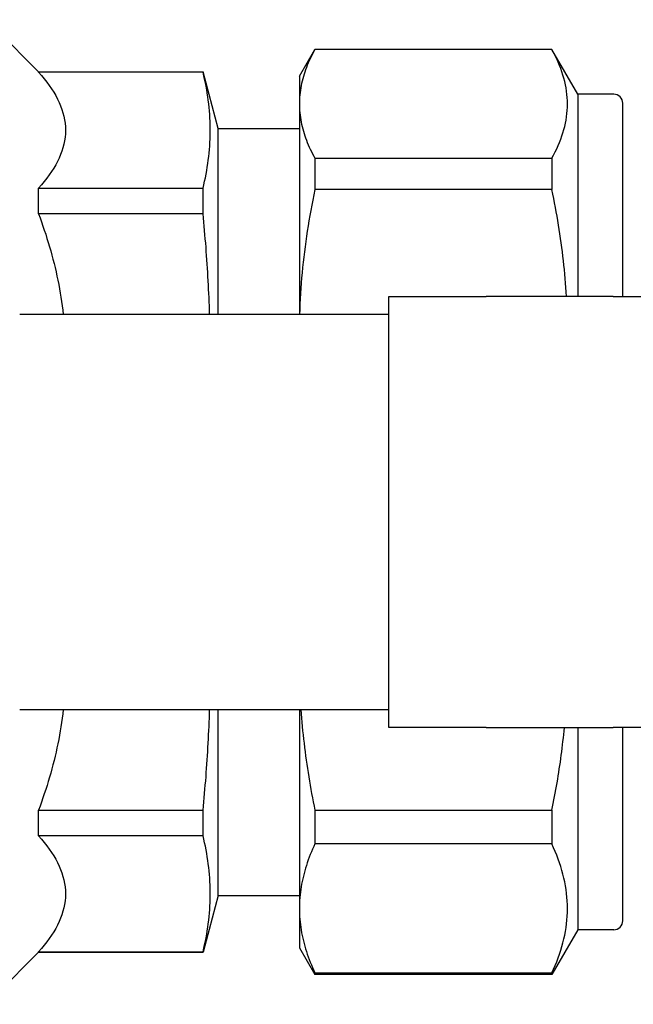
# Model space of a CAD drawing. Header units: millimetres. Extents: x 29 to 3715, y 55 to 392.
# Tile 5 of 17: x 286 to 320, y 336 to 391. Entities that reach past the tile are written whole.
import ezdxf

# ---------------------------------------------------------------- set-up
doc = ezdxf.new("R2010")
doc.units = ezdxf.units.MM
doc.layers.add('DETAIL', color=2, linetype='Continuous')

msp = doc.modelspace()

# ---------------------------------------------------------------- linework, layer by layer
at = {"layer": 'DETAIL'}
for p, q in [((287.38, 388.071), (284.48, 390.971)), ((301.897, 387.821), (302.763, 389.321)), ((302.763, 389.321), (302.763, 389.318)), ((315.954, 389.321), (302.763, 389.321)), ((315.954, 389.318), (302.763, 389.318)), ((315.954, 389.321), (315.954, 389.318)), ((317.397, 386.821), (315.954, 389.321)), ((287.38, 388.051), (287.38, 388.071)), ((287.38, 388.071), (296.536, 388.071)), ((296.536, 388.051), (287.38, 388.051)), ((296.536, 388.051), (296.536, 388.071)), ((297.38, 384.921), (296.536, 388.071)), ((301.897, 387.821), (301.897, 386.287)), ((317.397, 386.821), (317.397, 375.571)), ((319.397, 386.821), (317.397, 386.821)), ((301.897, 386.287), (301.897, 374.571)), ((319.897, 375.571), (319.897, 386.321)), ((297.38, 374.571), (297.38, 384.921)), ((297.38, 384.921), (301.897, 384.921)), ((302.763, 383.256), (315.954, 383.256)), ((302.763, 383.256), (302.763, 381.512)), ((315.954, 383.256), (315.954, 381.512)), ((287.38, 380.171), (287.38, 381.59)), ((287.38, 381.59), (296.536, 381.59)), ((296.536, 380.171), (296.536, 381.59)), ((315.954, 381.512), (302.763, 381.512)), ((296.536, 380.171), (287.38, 380.171)), ((306.88, 375.571), (312.298, 375.571)), ((306.88, 374.571), (306.88, 375.571)), ((319.369, 375.571), (312.298, 375.571)), ((319.369, 375.571), (397.88, 375.571)), ((306.88, 374.571), (286.331, 374.571)), ((306.88, 352.571), (306.88, 374.571)), ((286.331, 352.571), (306.88, 352.571)), ((297.38, 342.221), (297.38, 352.571)), ((301.897, 352.571), (301.897, 341.507)), ((306.88, 351.571), (306.88, 352.571)), ((312.298, 351.571), (306.88, 351.571)), ((312.298, 351.571), (319.369, 351.571)), ((317.397, 351.571), (317.397, 340.321)), ((397.88, 351.571), (319.369, 351.571)), ((319.897, 340.821), (319.897, 351.571)), ((287.38, 345.552), (287.38, 346.971)), ((287.38, 346.971), (296.536, 346.971)), ((296.536, 345.552), (296.536, 346.971)), ((302.763, 346.971), (315.954, 346.971)), ((302.763, 346.971), (302.763, 345.1)), ((315.954, 346.971), (315.954, 345.1)), ((296.536, 345.552), (287.38, 345.552)), ((315.954, 345.1), (302.763, 345.1)), ((297.38, 342.221), (296.536, 339.071)), ((297.38, 342.221), (301.897, 342.221)), ((301.897, 341.507), (301.897, 339.321)), ((317.397, 340.321), (315.954, 337.821)), ((319.397, 340.321), (317.397, 340.321)), ((301.897, 339.321), (302.763, 337.821)), ((287.38, 339.071), (284.48, 336.171)), ((287.38, 339.071), (287.38, 339.092)), ((287.38, 339.092), (296.536, 339.092)), ((287.38, 339.071), (296.536, 339.071)), ((296.536, 339.071), (296.536, 339.092)), ((302.763, 337.914), (315.954, 337.914)), ((302.763, 337.914), (302.763, 337.821)), ((315.954, 337.821), (302.763, 337.821)), ((315.954, 337.914), (315.954, 337.821))]:
    msp.add_line(p, q, dxfattribs=at)
at = {"layer": 'DETAIL', "flags": 128}
for points in [[(302.763, 389.318), (302.695, 389.193), (302.629, 389.067), (302.565, 388.941), (302.505, 388.815), (302.447, 388.689), (302.392, 388.563), (302.34, 388.437), (302.29, 388.311), (302.244, 388.184), (302.2, 388.058), (302.159, 387.932), (302.121, 387.806), (302.085, 387.679), (302.053, 387.553), (302.024, 387.427), (301.997, 387.3), (301.974, 387.174), (301.954, 387.047), (301.937, 386.921), (301.922, 386.794), (301.911, 386.667), (301.903, 386.541), (301.899, 386.414), (301.897, 386.287)], [(315.954, 383.256), (316.049, 383.433), (316.14, 383.611), (316.225, 383.788), (316.305, 383.966), (316.379, 384.143), (316.448, 384.321), (316.511, 384.498), (316.568, 384.676), (316.62, 384.854), (316.666, 385.032), (316.706, 385.21), (316.74, 385.388), (316.769, 385.566), (316.791, 385.744), (316.807, 385.923), (316.816, 386.101), (316.82, 386.28), (316.817, 386.458), (316.807, 386.637), (316.792, 386.816), (316.77, 386.995), (316.742, 387.174), (316.708, 387.354), (316.668, 387.533), (316.622, 387.712), (316.57, 387.891), (316.512, 388.07), (316.449, 388.249), (316.38, 388.428), (316.305, 388.606), (316.225, 388.785), (316.14, 388.963), (316.049, 389.141), (315.954, 389.318)], [(287.38, 388.051), (287.542, 387.866), (287.695, 387.681), (287.841, 387.495), (287.978, 387.308), (288.106, 387.121), (288.225, 386.932), (288.335, 386.743), (288.436, 386.554), (288.527, 386.364), (288.608, 386.172), (288.679, 385.981), (288.74, 385.788), (288.79, 385.595), (288.829, 385.401), (288.857, 385.207), (288.874, 385.012), (288.88, 384.816), (288.874, 384.62), (288.856, 384.425), (288.828, 384.231), (288.788, 384.038), (288.738, 383.845), (288.677, 383.653), (288.606, 383.462), (288.525, 383.272), (288.435, 383.082), (288.334, 382.894), (288.224, 382.705), (288.105, 382.518), (287.977, 382.331), (287.84, 382.145), (287.695, 381.959), (287.541, 381.775), (287.38, 381.59)], [(296.536, 381.59), (296.582, 381.786), (296.625, 381.982), (296.666, 382.178), (296.703, 382.373), (296.739, 382.569), (296.771, 382.765), (296.801, 382.961), (296.828, 383.156), (296.852, 383.352), (296.873, 383.548), (296.891, 383.744), (296.906, 383.939), (296.919, 384.135), (296.928, 384.331), (296.934, 384.527), (296.937, 384.723), (296.937, 384.918), (296.934, 385.114), (296.928, 385.31), (296.919, 385.506), (296.906, 385.701), (296.891, 385.897), (296.873, 386.093), (296.852, 386.289), (296.828, 386.484), (296.801, 386.68), (296.771, 386.876), (296.739, 387.072), (296.703, 387.268), (296.666, 387.463), (296.625, 387.659), (296.582, 387.855), (296.536, 388.051)], [(301.897, 386.287), (301.899, 386.161), (301.903, 386.035), (301.911, 385.908), (301.923, 385.782), (301.937, 385.655), (301.954, 385.529), (301.974, 385.402), (301.998, 385.276), (302.024, 385.149), (302.054, 385.022), (302.086, 384.896), (302.121, 384.769), (302.16, 384.643), (302.201, 384.516), (302.245, 384.39), (302.291, 384.263), (302.341, 384.137), (302.393, 384.011), (302.448, 383.885), (302.506, 383.759), (302.566, 383.633), (302.629, 383.507), (302.695, 383.381), (302.763, 383.256)], [(302.763, 381.512), (302.703, 381.224), (302.644, 380.935), (302.588, 380.647), (302.533, 380.358), (302.481, 380.07), (302.431, 379.781), (302.383, 379.492), (302.337, 379.203), (302.294, 378.914), (302.252, 378.625), (302.213, 378.336), (302.176, 378.047), (302.141, 377.758), (302.108, 377.469), (302.078, 377.179), (302.05, 376.89), (302.024, 376.6), (302.001, 376.311), (301.98, 376.021), (301.961, 375.731), (301.945, 375.441), (301.931, 375.151), (301.919, 374.861), (301.91, 374.571)], [(316.764, 375.571), (316.75, 375.819), (316.733, 376.067), (316.715, 376.316), (316.695, 376.564), (316.673, 376.812), (316.65, 377.06), (316.624, 377.308), (316.598, 377.557), (316.569, 377.805), (316.539, 378.053), (316.508, 378.301), (316.474, 378.549), (316.44, 378.796), (316.403, 379.044), (316.365, 379.291), (316.325, 379.539), (316.284, 379.786), (316.242, 380.033), (316.197, 380.28), (316.152, 380.527), (316.104, 380.773), (316.056, 381.02), (316.005, 381.266), (315.954, 381.512)], [(287.38, 380.171), (287.464, 379.943), (287.545, 379.715), (287.625, 379.486), (287.703, 379.256), (287.778, 379.026), (287.851, 378.796), (287.922, 378.565), (287.991, 378.334), (288.057, 378.102), (288.121, 377.87), (288.183, 377.637), (288.242, 377.404), (288.299, 377.17), (288.354, 376.936), (288.405, 376.702), (288.455, 376.467), (288.502, 376.231), (288.546, 375.995), (288.588, 375.759), (288.627, 375.522), (288.663, 375.285), (288.697, 375.048), (288.727, 374.81), (288.756, 374.571)], [(296.904, 374.571), (296.897, 374.805), (296.889, 375.038), (296.88, 375.271), (296.87, 375.505), (296.86, 375.738), (296.849, 375.971), (296.838, 376.205), (296.825, 376.438), (296.812, 376.671), (296.798, 376.905), (296.784, 377.138), (296.769, 377.371), (296.753, 377.605), (296.737, 377.838), (296.719, 378.071), (296.702, 378.305), (296.683, 378.538), (296.664, 378.771), (296.644, 379.005), (296.624, 379.238), (296.603, 379.471), (296.581, 379.705), (296.559, 379.938), (296.536, 380.171)], [(288.756, 352.571), (288.728, 352.333), (288.697, 352.095), (288.664, 351.857), (288.627, 351.62), (288.588, 351.383), (288.547, 351.147), (288.503, 350.911), (288.456, 350.676), (288.406, 350.441), (288.355, 350.207), (288.3, 349.973), (288.243, 349.74), (288.184, 349.507), (288.122, 349.274), (288.058, 349.042), (287.992, 348.81), (287.923, 348.579), (287.852, 348.348), (287.779, 348.118), (287.703, 347.888), (287.626, 347.658), (287.546, 347.429), (287.464, 347.2), (287.38, 346.971)], [(296.536, 346.971), (296.559, 347.204), (296.581, 347.438), (296.603, 347.671), (296.624, 347.904), (296.644, 348.138), (296.664, 348.371), (296.683, 348.604), (296.702, 348.838), (296.719, 349.071), (296.737, 349.304), (296.753, 349.538), (296.769, 349.771), (296.784, 350.004), (296.798, 350.238), (296.812, 350.471), (296.825, 350.704), (296.838, 350.938), (296.849, 351.171), (296.86, 351.405), (296.87, 351.638), (296.88, 351.871), (296.889, 352.105), (296.897, 352.338), (296.904, 352.571)], [(301.984, 352.571), (302.001, 352.337), (302.019, 352.103), (302.039, 351.869), (302.06, 351.635), (302.082, 351.401), (302.106, 351.167), (302.131, 350.933), (302.158, 350.699), (302.186, 350.465), (302.215, 350.232), (302.245, 349.998), (302.278, 349.764), (302.311, 349.531), (302.346, 349.297), (302.381, 349.064), (302.419, 348.831), (302.457, 348.598), (302.497, 348.365), (302.538, 348.132), (302.581, 347.899), (302.625, 347.667), (302.669, 347.435), (302.716, 347.203), (302.763, 346.971)], [(315.954, 346.971), (315.993, 347.162), (316.031, 347.354), (316.069, 347.545), (316.105, 347.736), (316.141, 347.928), (316.176, 348.119), (316.21, 348.311), (316.244, 348.502), (316.276, 348.694), (316.307, 348.885), (316.338, 349.077), (316.367, 349.269), (316.396, 349.46), (316.424, 349.652), (316.451, 349.844), (316.477, 350.036), (316.502, 350.228), (316.526, 350.419), (316.55, 350.611), (316.572, 350.803), (316.593, 350.995), (316.614, 351.187), (316.633, 351.379), (316.652, 351.571)], [(287.38, 345.552), (287.542, 345.368), (287.695, 345.182), (287.841, 344.996), (287.978, 344.81), (288.106, 344.622), (288.225, 344.434), (288.335, 344.245), (288.436, 344.055), (288.527, 343.865), (288.608, 343.674), (288.679, 343.482), (288.74, 343.29), (288.79, 343.097), (288.829, 342.903), (288.857, 342.708), (288.874, 342.513), (288.88, 342.317), (288.874, 342.122), (288.856, 341.927), (288.828, 341.732), (288.788, 341.539), (288.738, 341.347), (288.677, 341.155), (288.606, 340.964), (288.525, 340.773), (288.435, 340.584), (288.334, 340.395), (288.224, 340.207), (288.105, 340.019), (287.977, 339.833), (287.84, 339.646), (287.695, 339.461), (287.541, 339.276), (287.38, 339.092)], [(296.536, 339.092), (296.582, 339.288), (296.625, 339.483), (296.666, 339.679), (296.703, 339.875), (296.739, 340.071), (296.771, 340.266), (296.801, 340.462), (296.828, 340.658), (296.852, 340.854), (296.873, 341.049), (296.891, 341.245), (296.906, 341.441), (296.919, 341.637), (296.928, 341.833), (296.934, 342.028), (296.937, 342.224), (296.937, 342.42), (296.934, 342.616), (296.928, 342.811), (296.919, 343.007), (296.906, 343.203), (296.891, 343.399), (296.873, 343.594), (296.852, 343.79), (296.828, 343.986), (296.801, 344.182), (296.771, 344.378), (296.739, 344.573), (296.703, 344.769), (296.666, 344.965), (296.625, 345.161), (296.582, 345.356), (296.536, 345.552)], [(302.763, 345.1), (302.695, 344.951), (302.629, 344.801), (302.565, 344.652), (302.505, 344.503), (302.447, 344.353), (302.392, 344.204), (302.34, 344.054), (302.29, 343.905), (302.244, 343.755), (302.2, 343.606), (302.159, 343.456), (302.121, 343.307), (302.085, 343.157), (302.053, 343.007), (302.024, 342.857), (301.997, 342.707), (301.974, 342.557), (301.954, 342.408), (301.937, 342.257), (301.922, 342.107), (301.911, 341.957), (301.903, 341.807), (301.899, 341.657), (301.897, 341.507)], [(315.954, 337.914), (316.049, 338.124), (316.14, 338.334), (316.225, 338.544), (316.305, 338.755), (316.379, 338.965), (316.448, 339.176), (316.511, 339.386), (316.568, 339.597), (316.62, 339.808), (316.666, 340.019), (316.706, 340.23), (316.74, 340.441), (316.769, 340.652), (316.791, 340.863), (316.807, 341.075), (316.816, 341.286), (316.82, 341.498), (316.817, 341.71), (316.807, 341.921), (316.792, 342.134), (316.77, 342.346), (316.742, 342.558), (316.708, 342.771), (316.668, 342.983), (316.622, 343.195), (316.57, 343.408), (316.512, 343.62), (316.449, 343.832), (316.38, 344.044), (316.305, 344.256), (316.225, 344.467), (316.14, 344.678), (316.049, 344.889), (315.954, 345.1)], [(301.897, 341.507), (301.899, 341.357), (301.903, 341.207), (301.911, 341.058), (301.923, 340.908), (301.937, 340.758), (301.954, 340.608), (301.974, 340.458), (301.998, 340.308), (302.024, 340.158), (302.054, 340.008), (302.086, 339.857), (302.121, 339.707), (302.16, 339.557), (302.201, 339.407), (302.245, 339.258), (302.291, 339.108), (302.341, 338.958), (302.393, 338.808), (302.448, 338.659), (302.506, 338.51), (302.566, 338.36), (302.629, 338.211), (302.695, 338.062), (302.763, 337.914)]]:
    msp.add_lwpolyline(points, dxfattribs=at)
at = {"layer": 'DETAIL'}
for centre, start, end in [((319.397, 386.321), 0, 90), ((319.397, 340.821), 270, 0)]:
    msp.add_arc(centre, 0.5, start, end, dxfattribs=at)

doc.saveas('drawing.dxf')
